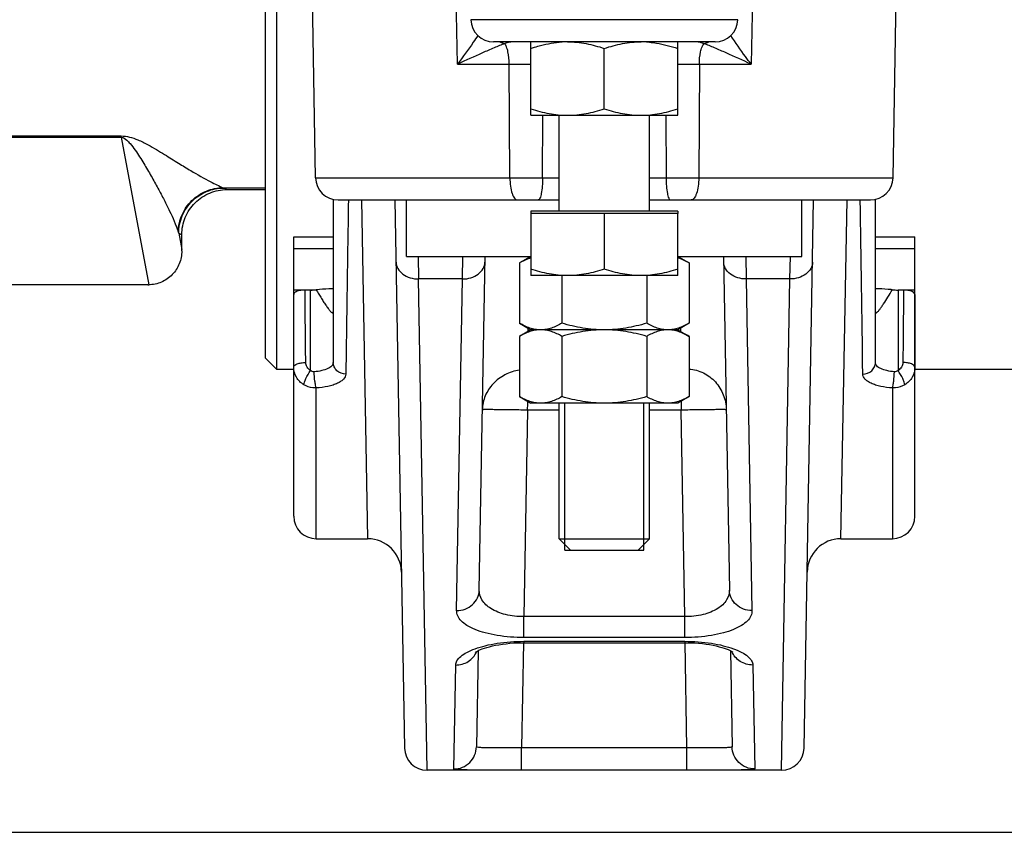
# Model space of a CAD drawing. Header units: millimetres. Extents: x 0 to 1189, y 0 to 841.
# Tile 19 of 68: x 690 to 725, y 78 to 107. Entities that reach past the tile are written whole.
import ezdxf

# ---------------------------------------------------------------- set-up
doc = ezdxf.new("R2010")
doc.units = ezdxf.units.MM
doc.header["$LTSCALE"] = 65.395
doc.layers.get('0').update_dxf_attribs({"linetype": 'CONTINUOUS'})
doc.layers.add('3_ALL_AXES', color=7, linetype='CONTINUOUS')
doc.styles.get("Standard").update_dxf_attribs({"font": 'arial.ttf'})
doc.dimstyles.new('DIMSTYLE_2', dxfattribs={"dimtxt": 3, "dimasz": 3, "dimexe": 2, "dimexo": 1.5, "dimgap": 0.75, "dimtad": 1, "dimdec": 1, "dimlfac": 2.5, "dimdsep": 46, "dimtxsty": 'Standard', "dimblk": '_FILLED', "dimblk1": '_FILLED', "dimblk2": '_FILLED', "dimcen": 0.09, "dimadec": 1, "dimazin": 2, "dimtp": 0.5, "dimtm": 0.5, "dimtfac": 1, "dimtdec": 1, "dimtofl": 0, "dimtmove": 0, "dimatfit": 3, "dimldrblk": '_FILLED', "dimfxl": 0, "dimtolj": 1, "dimarcsym": 0})

# ---------------------------------------------------------------- blocks, each defined once
blk = doc.blocks.new('_FILLED')
at = {"color": 0, "linetype": 'ByBlock'}
blk.add_solid([(0, 0), (-1, 0.25), (-1, -0.25)], dxfattribs=at)
blk = doc.blocks.new('*D19')
at = {"color": 2, "linetype": 'Continuous'}
for p, q in [((725.829, 155.029), (776.852, 155.029)), ((774.852, 155.029), (774.852, 116.629)), ((774.852, 78.229), (774.852, 116.629)), ((656.974, 78.229), (776.852, 78.229))]:
    blk.add_line(p, q, dxfattribs=at)
at = {"color": 2, "linetype": 'Continuous', "xscale": 3, "yscale": 3, "zscale": 3}
for p, rotation in [((774.852, 155.029), 90), ((774.852, 78.229), 270)]:
    blk.add_blockref('_FILLED', p, dxfattribs=dict(at, rotation=rotation))
at = {"color": 2, "linetype": 'Continuous', "insert": (771.102, 116.629), "char_height": 3, "width": 6.99257, "attachment_point": 2, "rotation": 90, "line_spacing_factor": 0.9}
blk.add_mtext('192', dxfattribs=at)

msp = doc.modelspace()

# ---------------------------------------------------------------- linework, layer by layer
at = {"color": 7, "linetype": 'Continuous'}
for p, q in [((698.674, 95.029), (698.674, 129.429)), ((699.074, 94.629), (699.074, 129.429)), ((700.448, 101.415), (700.274, 111.429)), ((720.899, 101.415), (721.074, 111.429)), ((714.597, 106.229), (706.751, 106.229)), ((709.074, 100.229), (709.074, 103.629)), ((712.274, 100.229), (712.274, 103.629)), ((697.313, 100.996), (698.674, 100.996)), ((701.074, 100.649), (701.074, 94.869)), ((701.248, 100.629), (709.074, 100.629)), ((703.262, 100.629), (703.601, 81.215)), ((712.274, 100.629), (720.099, 100.629)), ((717.746, 81.215), (718.085, 100.629)), ((720.274, 94.869), (720.274, 100.649)), ((713.274, 100.229), (708.074, 100.229)), ((708.074, 100.229), (708.074, 100.149)), ((713.274, 100.149), (708.074, 100.149)), ((713.274, 100.229), (713.274, 100.149)), ((695.714, 98.873), (695.714, 99.399)), ((699.674, 99.328), (701.074, 99.328)), ((699.674, 97.057), (699.674, 99.328)), ((720.274, 99.328), (721.674, 99.328)), ((721.674, 89.429), (721.674, 99.328)), ((699.674, 98.909), (701.074, 98.909)), ((720.274, 98.909), (721.674, 98.909)), ((706.244, 86.809), (706.45, 98.629)), ((714.897, 98.629), (715.103, 86.809)), ((694.514, 97.622), (682.673, 97.622)), ((700.476, 97.437), (699.674, 97.437)), ((721.674, 97.437), (721.074, 97.437)), ((698.674, 95.029), (699.074, 94.629)), ((699.674, 94.629), (699.074, 94.629)), ((699.674, 89.429), (699.674, 94.7)), ((726.061, 94.629), (721.674, 94.629)), ((709.074, 88.629), (709.074, 93.429)), ((712.274, 88.629), (712.274, 93.429)), ((700.474, 88.629), (702.292, 88.629)), ((709.074, 88.629), (712.274, 88.629)), ((709.074, 88.629), (709.474, 88.229)), ((712.274, 88.629), (711.874, 88.229)), ((719.055, 88.629), (720.874, 88.629)), ((709.274, 88.229), (712.074, 88.229)), ((707.825, 84.946), (713.522, 84.946)), ((706.206, 84.663), (706.147, 81.258)), ((715.141, 84.663), (715.2, 81.258)), ((707.746, 80.429), (704.401, 80.429)), ((713.601, 80.429), (707.746, 80.429)), ((716.946, 80.429), (713.601, 80.429))]:
    msp.add_line(p, q, dxfattribs=at)
at = {"color": 9, "linetype": 'Continuous'}
for p, q in [((705.475, 105.443), (705.403, 109.043)), ((715.944, 109.043), (715.872, 105.443)), ((715.397, 107.015), (705.951, 107.015)), ((705.475, 105.443), (708.074, 105.443)), ((707.331, 101.415), (707.308, 105.443)), ((713.274, 105.443), (715.872, 105.443)), ((714.039, 105.443), (714.017, 101.415)), ((708.486, 101.415), (708.494, 103.629)), ((712.854, 103.629), (712.861, 101.415)), ((683.621, 102.895), (693.566, 102.895)), ((693.566, 102.848), (693.566, 102.895)), ((683.621, 102.848), (693.566, 102.848)), ((693.566, 102.848), (694.54, 97.622)), ((700.448, 101.415), (709.074, 101.415)), ((712.274, 101.415), (720.899, 101.415)), ((697.18, 101.062), (698.674, 101.062)), ((697.202, 101.052), (697.314, 100.996)), ((702.079, 100.629), (702.292, 88.629)), ((719.055, 88.629), (719.268, 100.629)), ((695.605, 99.453), (695.714, 99.399)), ((695.605, 99.453), (695.714, 98.873)), ((704.086, 98.629), (704.1, 97.83)), ((705.647, 97.83), (705.662, 98.631)), ((708.026, 98.601), (708.027, 98.629)), ((713.321, 98.629), (713.321, 98.601)), ((715.685, 98.631), (715.7, 97.83)), ((717.247, 97.835), (717.262, 98.629)), ((705.647, 97.83), (704.1, 97.83)), ((704.401, 80.429), (704.1, 97.83)), ((705.444, 86.083), (705.647, 97.83)), ((717.247, 97.83), (715.7, 97.83)), ((715.7, 97.83), (715.903, 86.083)), ((716.946, 80.429), (717.247, 97.835)), ((707.979, 95.974), (707.981, 96.082)), ((713.366, 96.082), (713.368, 95.974)), ((700.474, 88.629), (700.474, 93.968)), ((720.874, 93.968), (720.874, 88.629)), ((713.392, 93.497), (713.392, 93.184)), ((707.955, 93.184), (707.827, 85.87)), ((709.074, 93.184), (707.955, 93.184)), ((713.392, 93.184), (712.274, 93.184)), ((713.52, 85.87), (713.392, 93.184)), ((713.52, 85.87), (707.827, 85.87)), ((707.827, 85.127), (707.827, 85.87)), ((713.52, 85.127), (713.52, 85.87)), ((713.52, 85.127), (707.827, 85.127)), ((707.811, 84.947), (707.746, 81.222)), ((707.825, 84.995), (713.522, 84.995)), ((707.825, 84.995), (707.825, 84.946)), ((713.522, 84.995), (713.522, 84.946)), ((713.601, 81.222), (713.536, 84.947)), ((705.347, 80.473), (705.411, 84.155)), ((715.937, 84.155), (716, 80.473)), ((713.601, 81.222), (707.746, 81.222)), ((707.746, 80.429), (707.746, 81.222)), ((713.601, 80.429), (713.601, 81.222))]:
    msp.add_line(p, q, dxfattribs=at)
at = {"color": 2, "linetype": 'Continuous'}
for p, q in [((709.274, 88.229), (709.274, 93.429)), ((712.074, 88.229), (712.074, 93.429))]:
    msp.add_line(p, q, dxfattribs=at)
at = {"color": 7, "linetype": 'Continuous'}
for points in [[(706.102, 84.6), (706.104, 84.602), (706.114, 84.609), (706.131, 84.621), (706.157, 84.637), (706.192, 84.656), (706.236, 84.677), (706.29, 84.701), (706.354, 84.726), (706.428, 84.752), (706.512, 84.778), (706.606, 84.804), (706.709, 84.829), (706.82, 84.853), (706.939, 84.875), (707.065, 84.895), (707.197, 84.911), (707.333, 84.925), (707.472, 84.935), (707.613, 84.942), (707.753, 84.946), (707.825, 84.946)], [(713.522, 84.946), (713.588, 84.946), (713.728, 84.943), (713.869, 84.936), (714.009, 84.926), (714.145, 84.912), (714.277, 84.895), (714.404, 84.876), (714.523, 84.854), (714.635, 84.83), (714.739, 84.805), (714.833, 84.779), (714.917, 84.753), (714.992, 84.726), (715.056, 84.701), (715.11, 84.678), (715.155, 84.656), (715.19, 84.637), (715.216, 84.621), (715.23, 84.612)]]:
    msp.add_lwpolyline(points, dxfattribs=at)
for centre, radius, start, end in [((706.751, 107.029), 0.8, 181, 270), ((714.597, 107.029), 0.8, 270, 359), ((701.248, 101.429), 0.8, 181, 270), ((720.099, 101.429), 0.8, 270, 359), ((684.011, 94.381), 23.974, 357.1381, 357.8687), ((700.474, 89.429), 0.8, 180, 270), ((720.874, 89.429), 0.8, 270, 360), ((702.292, 87.429), 1.2, 1, 90), ((719.055, 87.429), 1.2, 90, 179), ((704.401, 81.229), 0.8, 181, 270), ((716.946, 81.229), 0.8, 270, 359)]:
    msp.add_arc(centre, radius, start, end, dxfattribs=at)
at = {"color": 9, "linetype": 'Continuous'}
for centre, radius, start, end in [((707.347, 106.991), 0.848, 244.0541, 250.606), ((707.339, 106.968), 0.824, 250.5999, 256.4992), ((711.868, 98.71), 7.813, 72.6367, 73.0096), ((714.008, 106.968), 0.824, 283.501, 289.4003), ((714, 106.991), 0.848, 289.3943, 295.9463), ((-1744.007, 60.774), 2464.064, 0.78335, 0.926754), ((692.583, 98.49), 3.172, 17.6757, 18.7789), ((705.475, 84.917), 0.737, 335.6864, 337.4437)]:
    msp.add_arc(centre, radius, start, end, dxfattribs=at)
at = {"color": 7, "linetype": 'Continuous'}
for centre, major_axis, ratio, start_param, end_param in [((695.313, 94.599), (0.384, 4.461), 0.025602, -0.326384, -0.289098), ((694.615, 98.721), (1.141, 0.439), 0.882573, -1.981797, -1.960353)]:
    msp.add_ellipse(centre, major_axis=major_axis, ratio=ratio, start_param=start_param, end_param=end_param, dxfattribs=at)
at = {"color": 9, "linetype": 'Continuous'}
for points, knots in [([(706.196, 106.453), (706.143, 106.374), (705.911, 106.031), (705.67, 105.694), (705.475, 105.443)], [0, 0, 0, 0, 0.231434, 1, 1, 1, 1]), ([(715.872, 105.443), (715.805, 105.529), (715.555, 105.86), (715.321, 106.201), (715.151, 106.453)], [0, 0, 0, 0, 0.265294, 1, 1, 1, 1]), ([(707.147, 106.167), (707.019, 106.122), (706.755, 106.013), (706.199, 105.768), (705.769, 105.573), (705.475, 105.443)], [0, 0, 0, 0, 0.222898, 0.4709, 1, 1, 1, 1]), ([(707.348, 106.222), (707.333, 106.22), (707.265, 106.204), (707.199, 106.183), (707.147, 106.167)], [0, 0, 0, 0, 0.219653, 1, 1, 1, 1]), ([(707.308, 105.443), (707.307, 105.589), (707.289, 105.795), (707.222, 106.036), (707.175, 106.131), (707.147, 106.167)], [0, 0, 0, 0, 0.583057, 0.819789, 1, 1, 1, 1]), ([(714.152, 106.182), (714.136, 106.187), (714.08, 106.203), (714.024, 106.219), (713.983, 106.225)], [0, 0, 0, 0, 0.278162, 1, 1, 1, 1]), ([(714.039, 105.443), (714.04, 105.589), (714.058, 105.795), (714.126, 106.036), (714.172, 106.131), (714.2, 106.167)], [0, 0, 0, 0, 0.583067, 0.819801, 1, 1, 1, 1]), ([(715.872, 105.443), (715.578, 105.573), (715.148, 105.768), (714.592, 106.013), (714.328, 106.122), (714.2, 106.167)], [0, 0, 0, 0, 0.529101, 0.777103, 1, 1, 1, 1]), ([(693.566, 102.895), (693.766, 102.895), (694.1, 102.797), (694.602, 102.546), (695.078, 102.257), (695.576, 101.944), (696.117, 101.614), (696.641, 101.316), (697.03, 101.125), (697.18, 101.062)], [0, 0, 0, 0, 0.147392, 0.247967, 0.413921, 0.556316, 0.68119, 0.88014, 1, 1, 1, 1]), ([(693.566, 102.848), (693.641, 102.846), (693.758, 102.76), (693.912, 102.595), (694.062, 102.393), (694.219, 102.157), (694.409, 101.852), (694.626, 101.482), (694.866, 101.051), (695.085, 100.639), (695.336, 100.134), (695.502, 99.759), (695.586, 99.511)], [0, 0, 0, 0, 0.057168, 0.098839, 0.174594, 0.246075, 0.314969, 0.446828, 0.571716, 0.689817, 0.800897, 1, 1, 1, 1]), ([(707.331, 101.415), (707.331, 101.314), (707.344, 101.126), (707.388, 100.906), (707.444, 100.765), (707.493, 100.678), (707.554, 100.629), (707.592, 100.629)], [0, 0, 0, 0, 0.34798, 0.64826, 0.769185, 0.867091, 1, 1, 1, 1]), ([(708.486, 101.415), (708.486, 101.314), (708.48, 101.13), (708.447, 100.879), (708.414, 100.725), (708.36, 100.629), (708.332, 100.629)], [0, 0, 0, 0, 0.368704, 0.682376, 0.89831, 1, 1, 1, 1]), ([(712.861, 101.415), (712.861, 101.314), (712.868, 101.13), (712.901, 100.879), (712.934, 100.725), (712.987, 100.629), (713.015, 100.629)], [0, 0, 0, 0, 0.368704, 0.682376, 0.89831, 1, 1, 1, 1]), ([(714.017, 101.415), (714.016, 101.314), (714.003, 101.126), (713.959, 100.906), (713.904, 100.765), (713.854, 100.678), (713.794, 100.629), (713.755, 100.629)], [0, 0, 0, 0, 0.34798, 0.64826, 0.769185, 0.867091, 1, 1, 1, 1]), ([(695.586, 99.511), (695.593, 99.714), (695.686, 100.123), (696.044, 100.637), (696.566, 100.98), (696.977, 101.061), (697.18, 101.062)], [0, 0, 0, 0, 0.250216, 0.500431, 0.750395, 1, 1, 1, 1]), ([(695.605, 99.453), (695.606, 99.661), (695.69, 100.08), (696.045, 100.611), (696.575, 100.967), (696.994, 101.051), (697.202, 101.052)], [0, 0, 0, 0, 0.250128, 0.500298, 0.750294, 1, 1, 1, 1]), ([(701.612, 100.628), (701.604, 100.051), (701.572, 97.995), (701.54, 95.94), (701.52, 94.462)], [0, 0, 0, 0, 0.280834, 1, 1, 1, 1]), ([(703.301, 98.429), (703.302, 98.349), (703.351, 98.18), (703.536, 97.983), (703.798, 97.857), (703.998, 97.829), (704.1, 97.83)], [0, 0, 0, 0, 0.219116, 0.457346, 0.720402, 1, 1, 1, 1]), ([(705.647, 97.83), (705.749, 97.829), (705.949, 97.857), (706.211, 97.983), (706.397, 98.18), (706.445, 98.349), (706.447, 98.429)], [0, 0, 0, 0, 0.279608, 0.54267, 0.780896, 1, 1, 1, 1]), ([(715.7, 97.83), (715.598, 97.829), (715.398, 97.857), (715.136, 97.983), (714.951, 98.18), (714.902, 98.349), (714.901, 98.429)], [0, 0, 0, 0, 0.279608, 0.54267, 0.780896, 1, 1, 1, 1]), ([(718.047, 98.429), (718.045, 98.349), (717.997, 98.18), (717.811, 97.983), (717.549, 97.857), (717.349, 97.829), (717.247, 97.83)], [0, 0, 0, 0, 0.219116, 0.457346, 0.720402, 1, 1, 1, 1]), ([(699.674, 94.7), (699.674, 94.758), (699.796, 94.826), (699.942, 94.86), (700.047, 94.87), (700.102, 94.871)], [0, 0, 0, 0, 0.358514, 0.657832, 1, 1, 1, 1]), ([(700.274, 94.591), (700.224, 94.619), (700.137, 94.701), (700.103, 94.815), (700.102, 94.871)], [0, 0, 0, 0, 0.509142, 1, 1, 1, 1]), ([(701.074, 94.869), (701.074, 94.827), (701.023, 94.73), (700.869, 94.641), (700.656, 94.573), (700.492, 94.55), (700.403, 94.543)], [0, 0, 0, 0, 0.157865, 0.37521, 0.662709, 1, 1, 1, 1]), ([(701.52, 94.462), (701.408, 94.462), (701.232, 94.526), (701.098, 94.707), (701.074, 94.816), (701.074, 94.869)], [0, 0, 0, 0, 0.511146, 0.758957, 1, 1, 1, 1]), ([(719.827, 94.462), (719.94, 94.462), (720.116, 94.526), (720.249, 94.707), (720.274, 94.816), (720.274, 94.869)], [0, 0, 0, 0, 0.511146, 0.758957, 1, 1, 1, 1]), ([(720.944, 94.543), (720.856, 94.55), (720.691, 94.573), (720.478, 94.641), (720.324, 94.73), (720.274, 94.827), (720.274, 94.869)], [0, 0, 0, 0, 0.337292, 0.624791, 0.842136, 1, 1, 1, 1]), ([(721.245, 94.871), (721.244, 94.815), (721.21, 94.701), (721.124, 94.619), (721.074, 94.591)], [0, 0, 0, 0, 0.490858, 1, 1, 1, 1]), ([(721.674, 94.7), (721.674, 94.758), (721.551, 94.826), (721.405, 94.86), (721.3, 94.87), (721.245, 94.871)], [0, 0, 0, 0, 0.358514, 0.657832, 1, 1, 1, 1]), ([(700.036, 94.083), (699.928, 94.148), (699.743, 94.328), (699.674, 94.579), (699.674, 94.7)], [0, 0, 0, 0, 0.508588, 1, 1, 1, 1]), ([(700.036, 94.083), (700.037, 94.114), (700.058, 94.189), (700.131, 94.362), (700.211, 94.499), (700.274, 94.591)], [0, 0, 0, 0, 0.16383, 0.409246, 1, 1, 1, 1]), ([(700.474, 93.968), (700.462, 93.999), (700.444, 94.079), (700.415, 94.27), (700.404, 94.431), (700.403, 94.543)], [0, 0, 0, 0, 0.171409, 0.420941, 1, 1, 1, 1]), ([(707.671, 94.604), (707.493, 94.575), (707.147, 94.463), (706.718, 94.141), (706.43, 93.704), (706.358, 93.365), (706.355, 93.198)], [0, 0, 0, 0, 0.260441, 0.513976, 0.759607, 1, 1, 1, 1]), ([(720.874, 93.968), (720.886, 93.999), (720.903, 94.079), (720.932, 94.27), (720.943, 94.431), (720.944, 94.543)], [0, 0, 0, 0, 0.171409, 0.420941, 1, 1, 1, 1]), ([(721.311, 94.083), (721.311, 94.114), (721.289, 94.189), (721.217, 94.362), (721.137, 94.499), (721.074, 94.591)], [0, 0, 0, 0, 0.163829, 0.409246, 1, 1, 1, 1]), ([(721.674, 94.7), (721.674, 94.579), (721.604, 94.328), (721.419, 94.148), (721.311, 94.083)], [0, 0, 0, 0, 0.491412, 1, 1, 1, 1]), ([(701.52, 94.462), (701.519, 94.398), (701.465, 94.295), (701.346, 94.199), (701.218, 94.128), (701.062, 94.068), (700.813, 94.002), (700.612, 93.976), (700.474, 93.968)], [0, 0, 0, 0, 0.155472, 0.255185, 0.373199, 0.509283, 0.661444, 1, 1, 1, 1]), ([(720.874, 93.968), (720.735, 93.976), (720.534, 94.002), (720.285, 94.068), (720.129, 94.128), (720.001, 94.199), (719.883, 94.295), (719.828, 94.398), (719.827, 94.462)], [0, 0, 0, 0, 0.338557, 0.490717, 0.626802, 0.744815, 0.844528, 1, 1, 1, 1]), ([(700.474, 93.968), (700.435, 93.967), (700.283, 93.973), (700.133, 94.024), (700.036, 94.083)], [0, 0, 0, 0, 0.253054, 1, 1, 1, 1]), ([(721.311, 94.083), (721.214, 94.024), (721.064, 93.973), (720.912, 93.967), (720.874, 93.968)], [0, 0, 0, 0, 0.746946, 1, 1, 1, 1]), ([(707.955, 93.184), (707.851, 93.186), (707.647, 93.19), (707.351, 93.194), (707.078, 93.197), (706.839, 93.2), (706.664, 93.201), (706.549, 93.202), (706.482, 93.202), (706.43, 93.201), (706.389, 93.202), (706.372, 93.197), (706.355, 93.201), (706.355, 93.198)], [0, 0, 0, 0, 0.195069, 0.382638, 0.555501, 0.707016, 0.831364, 0.881812, 0.923769, 0.956834, 0.980689, 0.99511, 1, 1, 1, 1]), ([(714.992, 93.198), (714.992, 93.201), (714.976, 93.197), (714.958, 93.202), (714.917, 93.201), (714.866, 93.202), (714.798, 93.202), (714.683, 93.201), (714.509, 93.2), (714.269, 93.197), (713.996, 93.194), (713.7, 93.19), (713.496, 93.186), (713.392, 93.184)], [0, 0, 0, 0, 0.00489, 0.019311, 0.043166, 0.076231, 0.118188, 0.168636, 0.292984, 0.444499, 0.617362, 0.804931, 1, 1, 1, 1]), ([(705.444, 86.083), (705.547, 86.083), (705.752, 86.119), (706.016, 86.278), (706.197, 86.519), (706.242, 86.713), (706.244, 86.809)], [0, 0, 0, 0, 0.259029, 0.512788, 0.759081, 1, 1, 1, 1]), ([(707.827, 85.87), (707.608, 85.868), (707.199, 85.91), (706.677, 86.108), (706.324, 86.416), (706.242, 86.688), (706.244, 86.809)], [0, 0, 0, 0, 0.326551, 0.603955, 0.820073, 1, 1, 1, 1]), ([(715.103, 86.809), (715.105, 86.688), (715.023, 86.416), (714.67, 86.108), (714.148, 85.91), (713.739, 85.868), (713.52, 85.87)], [0, 0, 0, 0, 0.179927, 0.396045, 0.673449, 1, 1, 1, 1]), ([(715.903, 86.083), (715.801, 86.083), (715.595, 86.119), (715.331, 86.278), (715.15, 86.519), (715.105, 86.713), (715.103, 86.809)], [0, 0, 0, 0, 0.259029, 0.512788, 0.759081, 1, 1, 1, 1]), ([(707.827, 85.127), (707.509, 85.127), (707.046, 85.16), (706.471, 85.281), (706.112, 85.397), (705.823, 85.539), (705.609, 85.701), (705.473, 85.883), (705.443, 86.02), (705.444, 86.083)], [0, 0, 0, 0, 0.347176, 0.50318, 0.640552, 0.756943, 0.852615, 0.931071, 1, 1, 1, 1]), ([(715.903, 86.083), (715.904, 86.02), (715.874, 85.883), (715.738, 85.701), (715.524, 85.539), (715.235, 85.397), (714.877, 85.281), (714.301, 85.16), (713.838, 85.127), (713.52, 85.127)], [0, 0, 0, 0, 0.068929, 0.147385, 0.243057, 0.359448, 0.49682, 0.652824, 1, 1, 1, 1]), ([(705.411, 84.155), (705.412, 84.208), (705.453, 84.327), (705.599, 84.478), (705.82, 84.618), (706.114, 84.743), (706.475, 84.85), (707.049, 84.963), (707.509, 84.995), (707.825, 84.995)], [0, 0, 0, 0, 0.059331, 0.133874, 0.22988, 0.348705, 0.489102, 0.647961, 1, 1, 1, 1]), ([(713.522, 84.995), (713.838, 84.995), (714.298, 84.963), (714.872, 84.85), (715.233, 84.743), (715.527, 84.618), (715.748, 84.478), (715.894, 84.327), (715.936, 84.208), (715.937, 84.155)], [0, 0, 0, 0, 0.352039, 0.510898, 0.651295, 0.77012, 0.866126, 0.940669, 1, 1, 1, 1]), ([(705.411, 84.155), (705.563, 84.154), (705.871, 84.238), (706.085, 84.478), (706.146, 84.614)], [0, 0, 0, 0, 0.506465, 1, 1, 1, 1]), ([(715.937, 84.155), (715.78, 84.154), (715.464, 84.242), (715.251, 84.494), (715.192, 84.635)], [0, 0, 0, 0, 0.506692, 1, 1, 1, 1]), ([(705.347, 80.473), (705.45, 80.473), (705.658, 80.514), (705.922, 80.688), (706.101, 80.948), (706.145, 81.156), (706.147, 81.258)], [0, 0, 0, 0, 0.250068, 0.500096, 0.750068, 1, 1, 1, 1]), ([(707.746, 81.222), (707.642, 81.221), (707.438, 81.219), (707.142, 81.218), (706.869, 81.217), (706.629, 81.218), (706.432, 81.222), (706.288, 81.228), (706.198, 81.238), (706.159, 81.247), (706.147, 81.255), (706.147, 81.258)], [0, 0, 0, 0, 0.194518, 0.38156, 0.553941, 0.705009, 0.828953, 0.921061, 0.978047, 0.993007, 1, 1, 1, 1]), ([(715.2, 81.258), (715.2, 81.255), (715.188, 81.247), (715.149, 81.238), (715.059, 81.228), (714.915, 81.222), (714.718, 81.218), (714.479, 81.217), (714.205, 81.218), (713.909, 81.219), (713.705, 81.221), (713.601, 81.222)], [0, 0, 0, 0, 0.006993, 0.021953, 0.078939, 0.171047, 0.294991, 0.446059, 0.61844, 0.805482, 1, 1, 1, 1]), ([(716, 80.473), (715.897, 80.473), (715.689, 80.514), (715.425, 80.688), (715.246, 80.948), (715.202, 81.156), (715.2, 81.258)], [0, 0, 0, 0, 0.250068, 0.500096, 0.750068, 1, 1, 1, 1]), ([(707.746, 80.429), (707.589, 80.429), (707.282, 80.429), (706.836, 80.429), (706.425, 80.43), (706.067, 80.433), (705.806, 80.437), (705.634, 80.442), (705.534, 80.446), (705.457, 80.451), (705.398, 80.457), (705.368, 80.462), (705.347, 80.468), (705.347, 80.473)], [0, 0, 0, 0, 0.195877, 0.383996, 0.556985, 0.708157, 0.831818, 0.881866, 0.92344, 0.956184, 0.979842, 0.994301, 1, 1, 1, 1]), ([(716, 80.473), (716, 80.468), (715.979, 80.462), (715.949, 80.457), (715.89, 80.451), (715.813, 80.446), (715.713, 80.442), (715.541, 80.437), (715.281, 80.433), (714.922, 80.43), (714.512, 80.429), (714.065, 80.429), (713.758, 80.429), (713.601, 80.429)], [0, 0, 0, 0, 0.005699, 0.020158, 0.043816, 0.07656, 0.118134, 0.168182, 0.291843, 0.443015, 0.616004, 0.804123, 1, 1, 1, 1])]:
    msp.add_open_spline(points, degree=3, knots=knots, dxfattribs=at)
for points in [[(707.38, 106.227), (707.369, 106.226), (707.359, 106.224), (707.348, 106.222)], [(707.405, 106.229), (707.396, 106.229), (707.388, 106.228), (707.38, 106.227)], [(713.983, 106.225), (713.969, 106.227), (713.956, 106.229), (713.943, 106.229)], [(697.18, 101.062), (697.188, 101.059), (697.195, 101.055), (697.202, 101.052)], [(700.403, 94.543), (700.357, 94.539), (700.308, 94.56), (700.274, 94.591)], [(721.074, 94.591), (721.039, 94.56), (720.99, 94.539), (720.944, 94.543)]]:
    msp.add_open_spline(points, degree=3, dxfattribs=at)
at = {"color": 7, "linetype": 'Continuous'}
for points, knots in [([(695.714, 99.399), (695.714, 99.607), (695.797, 100.027), (696.153, 100.558), (696.685, 100.913), (697.106, 100.996), (697.314, 100.996)], [0, 0, 0, 0, 0.249995, 0.499994, 0.749994, 1, 1, 1, 1]), ([(695.713, 98.822), (695.712, 98.668), (695.652, 98.359), (695.394, 97.962), (695.004, 97.693), (694.694, 97.625), (694.54, 97.622)], [0, 0, 0, 0, 0.249122, 0.499209, 0.749555, 1, 1, 1, 1]), ([(713.676, 94.638), (713.851, 94.626), (714.201, 94.53), (714.632, 94.202), (714.918, 93.737), (714.989, 93.378), (714.992, 93.198)], [0, 0, 0, 0, 0.247036, 0.496151, 0.747175, 1, 1, 1, 1])]:
    msp.add_open_spline(points, degree=3, knots=knots, dxfattribs=at)
at = {"layer": '3_ALL_AXES', "color": 7, "linetype": 'Continuous'}
for p, q in [((708.074, 103.629), (708.074, 106.229)), ((710.674, 103.861), (710.674, 105.997)), ((713.274, 103.629), (713.274, 106.229)), ((708.074, 103.629), (713.274, 103.629)), ((703.674, 98.629), (703.674, 100.629)), ((717.674, 98.629), (717.674, 100.629)), ((708.074, 100.149), (708.074, 97.949)), ((710.674, 100.149), (710.674, 98.181)), ((713.274, 97.949), (713.274, 100.149)), ((703.674, 98.629), (708.074, 98.629)), ((708.074, 98.629), (707.671, 98.397)), ((707.671, 98.397), (707.671, 96.261)), ((713.274, 98.629), (717.674, 98.629)), ((713.274, 98.629), (713.676, 98.397)), ((713.676, 98.397), (713.676, 96.261)), ((713.274, 97.949), (708.074, 97.949)), ((709.172, 97.949), (709.172, 96.261)), ((712.175, 97.949), (712.175, 96.261)), ((699.674, 94.7), (699.674, 97.277)), ((700.274, 97.437), (700.079, 97.437)), ((721.268, 97.437), (721.074, 97.437)), ((721.674, 97.277), (721.674, 94.7)), ((707.671, 96.261), (708.074, 96.029)), ((713.676, 96.261), (713.274, 96.029)), ((708.074, 96.029), (707.671, 95.797)), ((713.274, 96.029), (708.074, 96.029)), ((713.274, 96.029), (713.676, 95.797)), ((707.671, 95.797), (707.671, 93.661)), ((709.172, 95.797), (709.172, 93.661)), ((712.175, 95.797), (712.175, 93.661)), ((713.676, 95.797), (713.676, 93.661)), ((707.671, 93.661), (708.074, 93.429)), ((713.676, 93.661), (713.274, 93.429)), ((713.274, 93.429), (708.074, 93.429))]:
    msp.add_line(p, q, dxfattribs=at)
at = {"layer": '3_ALL_AXES', "color": 9, "linetype": 'Continuous'}
for p, q in [((700.274, 94.591), (700.274, 97.437)), ((721.074, 97.437), (721.074, 94.591))]:
    msp.add_line(p, q, dxfattribs=at)
at = {"layer": '3_ALL_AXES', "color": 7, "linetype": 'Continuous'}
for centre, radius, start, end in [((709.379, 102.749), 3.48, 94.2927, 95.0133), ((709.374, 102.818), 3.41, 90.0109, 94.3013), ((711.973, 102.818), 3.41, 85.698, 89.9891), ((711.968, 102.749), 3.48, 84.9867, 85.7066), ((700.275, 99.388), 1.951, 269.9593, 275.919), ((721.072, 99.388), 1.951, 264.081, 270.0407)]:
    msp.add_arc(centre, radius, start, end, dxfattribs=at)
for points, knots in [([(708.074, 105.997), (708.155, 106.024), (708.482, 106.125), (708.82, 106.193), (709.075, 106.216)], [0, 0, 0, 0, 0.251436, 1, 1, 1, 1]), ([(709.374, 106.229), (709.594, 106.229), (710.036, 106.184), (710.463, 106.067), (710.674, 105.997)], [0, 0, 0, 0, 0.498127, 1, 1, 1, 1]), ([(710.674, 105.997), (710.884, 106.067), (711.311, 106.184), (711.754, 106.229), (711.974, 106.229)], [0, 0, 0, 0, 0.501873, 1, 1, 1, 1]), ([(712.272, 106.216), (712.357, 106.208), (712.697, 106.166), (713.03, 106.078), (713.274, 105.997)], [0, 0, 0, 0, 0.249096, 1, 1, 1, 1]), ([(708.074, 103.861), (708.284, 103.791), (708.711, 103.674), (709.154, 103.629), (709.374, 103.629)], [0, 0, 0, 0, 0.501873, 1, 1, 1, 1]), ([(709.374, 103.629), (709.594, 103.629), (710.036, 103.674), (710.463, 103.791), (710.674, 103.861)], [0, 0, 0, 0, 0.498127, 1, 1, 1, 1]), ([(710.674, 103.861), (710.884, 103.791), (711.311, 103.674), (711.754, 103.629), (711.974, 103.629)], [0, 0, 0, 0, 0.501873, 1, 1, 1, 1]), ([(711.974, 103.629), (712.194, 103.629), (712.636, 103.674), (713.063, 103.791), (713.274, 103.861)], [0, 0, 0, 0, 0.498127, 1, 1, 1, 1]), ([(708.074, 98.576), (708.039, 98.566), (707.9, 98.518), (707.768, 98.452), (707.671, 98.397)], [0, 0, 0, 0, 0.243371, 1, 1, 1, 1]), ([(713.676, 98.397), (713.643, 98.415), (713.514, 98.486), (713.378, 98.545), (713.274, 98.576)], [0, 0, 0, 0, 0.257142, 1, 1, 1, 1]), ([(709.374, 97.949), (709.154, 97.949), (708.711, 97.994), (708.284, 98.111), (708.074, 98.181)], [0, 0, 0, 0, 0.498136, 1, 1, 1, 1]), ([(710.674, 98.181), (710.463, 98.111), (710.036, 97.994), (709.594, 97.949), (709.374, 97.949)], [0, 0, 0, 0, 0.501864, 1, 1, 1, 1]), ([(711.974, 97.949), (711.754, 97.949), (711.311, 97.994), (710.884, 98.111), (710.674, 98.181)], [0, 0, 0, 0, 0.498136, 1, 1, 1, 1]), ([(713.274, 98.181), (713.063, 98.111), (712.636, 97.994), (712.194, 97.949), (711.974, 97.949)], [0, 0, 0, 0, 0.501864, 1, 1, 1, 1]), ([(699.73, 97.358), (699.721, 97.353), (699.695, 97.333), (699.674, 97.3), (699.674, 97.277)], [0, 0, 0, 0, 0.306412, 1, 1, 1, 1]), ([(700.078, 97.437), (700.011, 97.437), (699.891, 97.426), (699.774, 97.388), (699.73, 97.358)], [0, 0, 0, 0, 0.559571, 1, 1, 1, 1]), ([(701.074, 97.481), (701.023, 97.481), (700.824, 97.477), (700.625, 97.463), (700.476, 97.448)], [0, 0, 0, 0, 0.252358, 1, 1, 1, 1]), ([(720.871, 97.448), (720.822, 97.453), (720.623, 97.471), (720.424, 97.481), (720.274, 97.481)], [0, 0, 0, 0, 0.247106, 1, 1, 1, 1]), ([(721.617, 97.358), (721.573, 97.388), (721.456, 97.426), (721.336, 97.437), (721.269, 97.437)], [0, 0, 0, 0, 0.440429, 1, 1, 1, 1]), ([(721.674, 97.277), (721.674, 97.284), (721.667, 97.318), (721.639, 97.343), (721.617, 97.358)], [0, 0, 0, 0, 0.211817, 1, 1, 1, 1]), ([(708.422, 96.029), (708.358, 96.029), (708.229, 96.04), (707.972, 96.105), (707.789, 96.193), (707.671, 96.261)], [0, 0, 0, 0, 0.240576, 0.485848, 1, 1, 1, 1]), ([(709.172, 96.261), (709.055, 96.193), (708.872, 96.105), (708.614, 96.04), (708.486, 96.029), (708.422, 96.029)], [0, 0, 0, 0, 0.514153, 0.759424, 1, 1, 1, 1]), ([(710.674, 96.029), (710.42, 96.029), (709.912, 96.073), (709.416, 96.191), (709.172, 96.261)], [0, 0, 0, 0, 0.499896, 1, 1, 1, 1]), ([(712.175, 96.261), (711.931, 96.191), (711.436, 96.073), (710.927, 96.029), (710.674, 96.029)], [0, 0, 0, 0, 0.500104, 1, 1, 1, 1]), ([(712.925, 96.029), (712.862, 96.029), (712.733, 96.04), (712.475, 96.105), (712.293, 96.193), (712.175, 96.261)], [0, 0, 0, 0, 0.240576, 0.485848, 1, 1, 1, 1]), ([(713.676, 96.261), (713.558, 96.193), (713.375, 96.105), (713.118, 96.04), (712.989, 96.029), (712.925, 96.029)], [0, 0, 0, 0, 0.514153, 0.759424, 1, 1, 1, 1]), ([(708.422, 96.029), (708.358, 96.029), (708.229, 96.018), (707.972, 95.953), (707.789, 95.865), (707.671, 95.797)], [0, 0, 0, 0, 0.240576, 0.485848, 1, 1, 1, 1]), ([(709.172, 95.797), (709.055, 95.865), (708.872, 95.953), (708.614, 96.018), (708.486, 96.029), (708.422, 96.029)], [0, 0, 0, 0, 0.514153, 0.759424, 1, 1, 1, 1]), ([(710.674, 96.029), (710.42, 96.029), (709.912, 95.984), (709.416, 95.867), (709.172, 95.797)], [0, 0, 0, 0, 0.499896, 1, 1, 1, 1]), ([(712.175, 95.797), (711.931, 95.867), (711.436, 95.984), (710.927, 96.029), (710.674, 96.029)], [0, 0, 0, 0, 0.500104, 1, 1, 1, 1]), ([(712.925, 96.029), (712.862, 96.029), (712.733, 96.018), (712.475, 95.953), (712.293, 95.865), (712.175, 95.797)], [0, 0, 0, 0, 0.240576, 0.485848, 1, 1, 1, 1]), ([(713.676, 95.797), (713.558, 95.865), (713.375, 95.953), (713.118, 96.018), (712.989, 96.029), (712.925, 96.029)], [0, 0, 0, 0, 0.514153, 0.759424, 1, 1, 1, 1]), ([(708.422, 93.429), (708.358, 93.429), (708.229, 93.44), (707.972, 93.505), (707.789, 93.593), (707.671, 93.661)], [0, 0, 0, 0, 0.240576, 0.485848, 1, 1, 1, 1]), ([(709.172, 93.661), (709.055, 93.593), (708.872, 93.505), (708.614, 93.44), (708.486, 93.429), (708.422, 93.429)], [0, 0, 0, 0, 0.514153, 0.759424, 1, 1, 1, 1]), ([(710.674, 93.429), (710.42, 93.429), (709.912, 93.473), (709.416, 93.591), (709.172, 93.661)], [0, 0, 0, 0, 0.499896, 1, 1, 1, 1]), ([(712.175, 93.661), (711.931, 93.591), (711.436, 93.473), (710.927, 93.429), (710.674, 93.429)], [0, 0, 0, 0, 0.500104, 1, 1, 1, 1]), ([(712.925, 93.429), (712.862, 93.429), (712.733, 93.44), (712.475, 93.505), (712.293, 93.593), (712.175, 93.661)], [0, 0, 0, 0, 0.240576, 0.485848, 1, 1, 1, 1]), ([(713.676, 93.661), (713.558, 93.593), (713.375, 93.505), (713.118, 93.44), (712.989, 93.429), (712.925, 93.429)], [0, 0, 0, 0, 0.514153, 0.759424, 1, 1, 1, 1])]:
    msp.add_open_spline(points, degree=3, knots=knots, dxfattribs=at)
at = {"layer": '3_ALL_AXES', "color": 9, "linetype": 'Continuous'}
for points in [[(700.102, 94.871), (700.088, 95.726), (700.084, 96.582), (700.079, 97.437)], [(721.268, 97.437), (721.263, 96.582), (721.259, 95.726), (721.245, 94.871)]]:
    msp.add_open_spline(points, degree=3, dxfattribs=at)
for points, knots in [([(700.476, 97.448), (700.506, 97.396), (700.566, 97.294), (700.656, 97.145), (700.744, 97.005), (700.83, 96.877), (700.899, 96.78), (700.952, 96.714), (700.987, 96.673), (701.019, 96.645), (701.043, 96.624), (701.074, 96.63), (701.074, 96.651), (701.074, 96.661)], [0, 0, 0, 0, 0.1713, 0.336552, 0.494146, 0.641516, 0.774241, 0.832763, 0.883949, 0.925411, 0.954335, 0.972062, 1, 1, 1, 1]), ([(720.308, 96.631), (720.329, 96.642), (720.369, 96.682), (720.429, 96.754), (720.496, 96.847), (720.595, 96.991), (720.721, 97.193), (720.82, 97.36), (720.871, 97.448)], [0, 0, 0, 0, 0.069034, 0.167329, 0.283981, 0.412948, 0.695432, 1, 1, 1, 1]), ([(720.274, 96.661), (720.274, 96.65), (720.275, 96.622), (720.301, 96.627), (720.308, 96.631)], [0, 0, 0, 0, 0.564502, 1, 1, 1, 1])]:
    msp.add_open_spline(points, degree=3, knots=knots, dxfattribs=at)

# ---------------------------------------------------------------- dimensions: what is measured, and where the dimension line sits
at = {"color": 2, "linetype": 'Continuous'}
dim = msp.add_linear_dim(base=(774.852, 78.229), p1=(724.329, 155.029), p2=(655.474, 78.229), angle=270, dimstyle='DIMSTYLE_2', dxfattribs=at)
dim.commit()
dim.dimension.update_dxf_attribs({"geometry": '*D19', "text_midpoint": (774.852, 116.741), "dimtype": 160})

doc.saveas('drawing.dxf')
